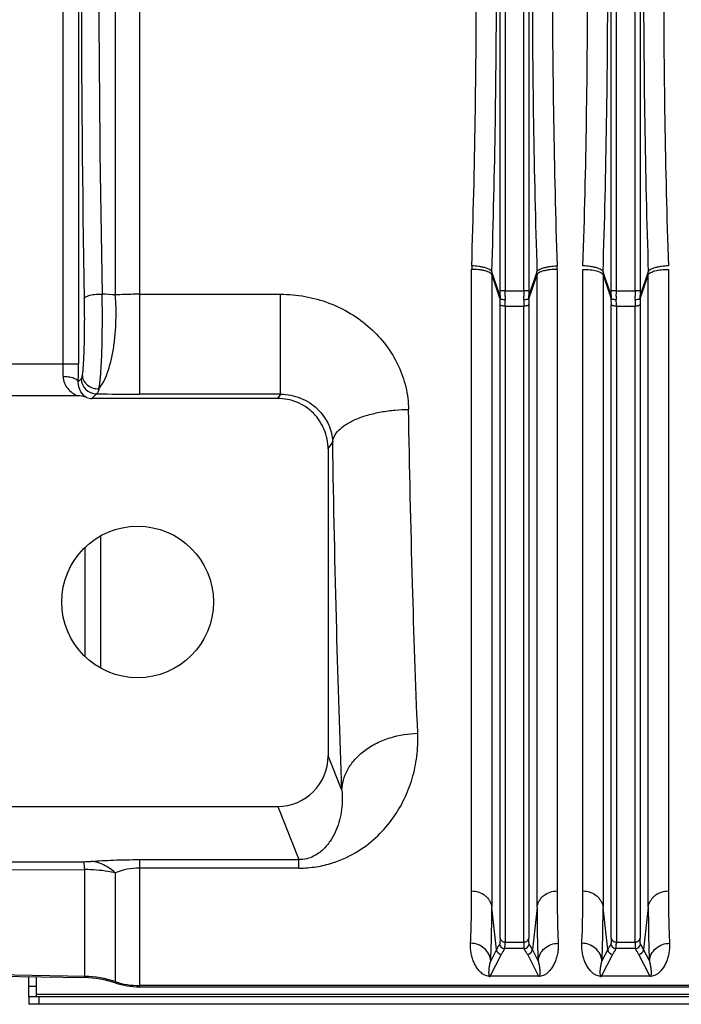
# Model space of a CAD drawing. Extents: x -3093 to 1181, y 8 to 2278.
# Tile 36 of 67: x -1904 to -1774, y 1864 to 2059. Entities that reach past the tile are written whole.
import ezdxf

# ---------------------------------------------------------------- set-up
doc = ezdxf.new("R2010")
doc.units = 0
doc.header["$LTSCALE"] = 65.395
doc.layers.get('0').update_dxf_attribs({"linetype": 'CONTINUOUS'})

msp = doc.modelspace()

# ---------------------------------------------------------------- linework, layer by layer
at = {"color": 9, "linetype": 'CONTINUOUS'}
for p, q in [((-1880.7, 2152.13), (-1880.7, 1985.11)), ((-1895.75, 1991.12), (-1895.75, 2146.8)), ((-1892.76, 2146.8), (-1892.76, 1991.12)), ((-1885.48, 2132.54), (-1885.48, 2004.73)), ((-1809.4, 2005.52), (-1809.4, 2132.48)), ((-1808.41, 2132.48), (-1808.41, 2005.52)), ((-1804.71, 2005.52), (-1804.71, 2132.48)), ((-1803.71, 2132.48), (-1803.71, 2005.52)), ((-1787.4, 2005.52), (-1787.4, 2132.48)), ((-1786.41, 2132.48), (-1786.41, 2005.52)), ((-1782.71, 2005.52), (-1782.71, 2132.48)), ((-1781.71, 2132.48), (-1781.71, 2005.52)), ((-1811.03, 2008.73), (-1809.41, 2003.99)), ((-1811.03, 2008.73), (-1811.03, 1883.57)), ((-1809.41, 2004.61), (-1811.02, 2009.32)), ((-1802.09, 2009.32), (-1803.71, 2004.61)), ((-1803.71, 2003.99), (-1802.08, 2008.73)), ((-1802.08, 1883.57), (-1802.08, 2008.73)), ((-1789.03, 2008.73), (-1787.41, 2003.99)), ((-1789.03, 2008.73), (-1789.03, 1883.57)), ((-1787.41, 2004.61), (-1789.02, 2009.32)), ((-1780.09, 2009.32), (-1781.71, 2004.61)), ((-1781.71, 2003.99), (-1780.08, 2008.73)), ((-1780.08, 1883.57), (-1780.08, 2008.73)), ((-1880.7, 2004.87), (-1852.81, 2004.87)), ((-1852.81, 1985.11), (-1852.81, 2004.87)), ((-1808.41, 2005.52), (-1804.71, 2005.52)), ((-1786.41, 2005.52), (-1782.71, 2005.52)), ((-1809.4, 1877.51), (-1809.4, 2002.79)), ((-1808.4, 2002.52), (-1804.71, 2002.52)), ((-1808.4, 2002.52), (-1808.4, 1876.73)), ((-1804.71, 1876.73), (-1804.71, 2002.52)), ((-1803.72, 2002.79), (-1803.72, 1877.51)), ((-1787.4, 1877.51), (-1787.4, 2002.79)), ((-1786.4, 2002.52), (-1782.71, 2002.52)), ((-1786.4, 2002.52), (-1786.4, 1876.73)), ((-1782.71, 1876.73), (-1782.71, 2002.52)), ((-1781.72, 2002.79), (-1781.72, 1877.51)), ((-1908.65, 1991.12), (-1892.76, 1991.12)), ((-1892.21, 1988.17), (-1892.79, 1987.58)), ((-1890.12, 1984.26), (-1889.21, 1985.17)), ((-1852.81, 1985.11), (-1880.7, 1985.11)), ((-1852.81, 1985.11), (-1853.37, 1984.26)), ((-1843.38, 1974.27), (-1842.48, 1975.62)), ((-1891.5, 1954.77), (-1891.5, 1933.23)), ((-1840.66, 1906.75), (-1843.38, 1913.57)), ((-1853.36, 1903.56), (-1849.16, 1893.04)), ((-1880.7, 1893.04), (-1849.16, 1893.04)), ((-1880.7, 1893.04), (-1880.7, 1867.88)), ((-1849.16, 1891.36), (-1880.7, 1891.36)), ((-1849.16, 1891.36), (-1849.16, 1893.04)), ((-1891.5, 1869.7), (-1891.5, 1891.08)), ((-1885.48, 1890.43), (-1885.48, 1868.66)), ((-1810.1, 1875.23), (-1811.03, 1883.57)), ((-1802.08, 1883.57), (-1803.01, 1875.23)), ((-1788.1, 1875.23), (-1789.03, 1883.57)), ((-1780.08, 1883.57), (-1781.01, 1875.23)), ((-1808.4, 1876.73), (-1804.71, 1876.73)), ((-1786.4, 1876.73), (-1782.71, 1876.73)), ((-1811.36, 1869.97), (-1809.11, 1874.32)), ((-1810.1, 1875.23), (-1811.24, 1873.02)), ((-1804.62, 1875.43), (-1808.49, 1875.43)), ((-1804, 1874.32), (-1801.76, 1869.97)), ((-1801.87, 1873.02), (-1803.01, 1875.23)), ((-1789.36, 1869.97), (-1787.11, 1874.32)), ((-1788.1, 1875.23), (-1789.24, 1873.02)), ((-1782.62, 1875.43), (-1786.49, 1875.43)), ((-1782, 1874.32), (-1779.76, 1869.97)), ((-1779.87, 1873.02), (-1781.01, 1875.23)), ((-1891.5, 1869.94), (-1951.12, 1870.98)), ((-1901.06, 1867.92), (-1902.56, 1867.92)), ((-1610.06, 1868.12), (-1880.7, 1868.12)), ((-1901.06, 1866.45), (-1667.56, 1866.45)), ((-1900.56, 1865.92), (-1900.56, 1864.42))]:
    msp.add_line(p, q, dxfattribs=at)
at = {"color": 2, "linetype": 'CONTINUOUS'}
for p, q in [((-1815.01, 1886.83), (-1815.01, 2009.79)), ((-1798.1, 2009.79), (-1798.1, 1886.83)), ((-1793.01, 1886.83), (-1793.01, 2009.79)), ((-1776.1, 2009.79), (-1776.1, 1886.83)), ((-1808.41, 2005.52), (-1809.4, 2005.52)), ((-1803.71, 2005.52), (-1804.71, 2005.52)), ((-1786.41, 2005.52), (-1787.4, 2005.52)), ((-1781.71, 2005.52), (-1782.71, 2005.52)), ((-1888.31, 1930.87), (-1888.31, 1957.13)), ((-1801.76, 1869.97), (-1811.36, 1869.97)), ((-1811.36, 1869.97), (-1811.36, 1869.94)), ((-1801.76, 1869.94), (-1801.76, 1869.97)), ((-1779.76, 1869.97), (-1789.36, 1869.97)), ((-1789.36, 1869.97), (-1789.36, 1869.94)), ((-1779.76, 1869.94), (-1779.76, 1869.97))]:
    msp.add_line(p, q, dxfattribs=at)
at = {"color": 6, "linetype": 'CONTINUOUS'}
for p, q in [((-1892.97, 1984.79), (-1908.65, 1984.79)), ((-1853.37, 1984.26), (-1890.12, 1984.26)), ((-1843.38, 1974.27), (-1843.38, 1913.57)), ((-1908.76, 1903.56), (-1853.36, 1903.56)), ((-1912.9, 1891.01), (-1891.5, 1891.08)), ((-1951.24, 1870.74), (-1891.5, 1869.7)), ((-1880.7, 1867.88), (-1610.06, 1867.88))]:
    msp.add_line(p, q, dxfattribs=at)
at = {"color": 3, "linetype": 'CONTINUOUS'}
for p, q in [((-1902.56, 1865.92), (-1902.56, 1869.89)), ((-1667.56, 1864.42), (-1902.56, 1864.42))]:
    msp.add_line(p, q, dxfattribs=at)
at = {"color": 7, "linetype": 'CONTINUOUS'}
for p, q in [((-1901.06, 1865.92), (-1901.06, 1869.87)), ((-1667.56, 1865.92), (-1902.56, 1865.92)), ((-1902.56, 1865.92), (-1902.56, 1864.42))]:
    msp.add_line(p, q, dxfattribs=at)
at = {"color": 6, "linetype": 'CONTINUOUS'}
msp.add_circle((-1881.06, 1944), 15, dxfattribs=at)
at = {"color": 9, "linetype": 'CONTINUOUS'}
for centre, radius, start, end in [((1905.3, 2069.01), 3797.48, 179.03008, 180.98146), ((1245.8, 2069.01), 3134.52, 178.84201, 181.17177), ((-1792.6, 2008.73), 18.42, 178.1663, 179.9976), ((-1820.51, 2008.73), 18.42, 0.0024, 1.8337), ((-1891.6, 1933.89), 71.11, 85.0592, 87.1485), ((-1900.06, 2002.77), 90.67, 0.01, 0.7714), ((-1918.38, 2002.51), 109.98, 0.0032, 0.7005), ((-1692.94, 2002.5), 111.77, 179.3052, 179.9912), ((-1714.53, 2002.78), 89.19, 179.2223, 179.9963), ((-1878.06, 2002.77), 90.67, 0.01, 0.7714), ((-1896.38, 2002.51), 109.98, 0.0032, 0.7005), ((-1670.94, 2002.5), 111.77, 179.3052, 179.9912), ((-1692.53, 2002.78), 89.19, 179.2223, 179.9963), ((-1985.51, 1991.11), 89.76, 358.4283, 0.0065), ((-2069.58, 1991.04), 176.82, 358.8799, 0.0243), ((-1889.2, 1988.18), 3.01, 180.186, 269.8142), ((-1880.82, 2510.72), 525.61, 269.0853, 270.0129), ((-1891.82, 1912.78), 20.15, 270.1759, 274.4588), ((-1880.71, 1878.68), 12.68, 89.9804, 112.1039), ((-1793.19, 1866.48), 19.04, 148.8447, 152.6625), ((-1808.49, 1876.43), 1, 185.2752, 269.8387), ((-1804.63, 1876.43), 1, 270.1605, 354.6363), ((-1771.19, 1866.48), 19.04, 148.8447, 152.6625), ((-1786.49, 1876.43), 1, 185.2752, 269.8387), ((-1782.63, 1876.43), 1, 270.1605, 354.6363), ((-1809.11, 1875.32), 1, 185.4311, 269.8752), ((-1792.72, 1865.84), 18.46, 148.7192, 152.6505), ((-1820.76, 1865.64), 18.87, 27.3924, 31.2374), ((-1804.01, 1875.32), 1, 270.1248, 354.5689), ((-1787.11, 1875.32), 1, 185.4311, 269.8752), ((-1770.72, 1865.84), 18.46, 148.7192, 152.6505), ((-1798.76, 1865.64), 18.87, 27.3924, 31.2374), ((-1782.01, 1875.32), 1, 270.1248, 354.5689), ((-1891.85, 1849.93), 20.01, 71.4438, 89.0008), ((-1880.7, 1883.13), 15.01, 251.4438, 270.0002)]:
    msp.add_arc(centre, radius, start, end, dxfattribs=at)
at = {"color": 2, "linetype": 'CONTINUOUS'}
for centre, radius, start, end in [((-1793.27, 2009.78), 21.74, 178.1577, 179.9842), ((-1819.84, 2009.78), 21.74, 0.0158, 1.8423), ((-1770.6, 2008.73), 18.42, 178.1663, 179.9976), ((-1798.51, 2008.73), 18.42, 0.0024, 1.8337), ((-1894.62, 2005.52), 85.22, 359.3912, 0.0007), ((-1784.15, 2004.31), 25.25, 179.3254, 180.7251), ((-1913.61, 2005.52), 105.21, 359.4521, 0.0007), ((-1778.28, 2004.22), 30.13, 179.4442, 180.6851), ((-1699.57, 2005.52), 105.14, 179.9992, 180.5481), ((-1834.83, 2004.22), 30.13, 359.3144, 0.5562), ((-1718.5, 2005.52), 85.21, 179.9993, 180.6088), ((-1828.97, 2004.31), 25.26, 359.275, 0.6745), ((-1872.62, 2005.52), 85.22, 359.3912, 0.0007), ((-1762.15, 2004.31), 25.25, 179.3254, 180.7251), ((-1891.61, 2005.52), 105.21, 359.4521, 0.0007), ((-1756.28, 2004.22), 30.13, 179.4442, 180.6851), ((-1677.57, 2005.52), 105.14, 179.9992, 180.5481), ((-1812.83, 2004.22), 30.13, 359.3144, 0.5562), ((-1696.5, 2005.52), 85.21, 179.9993, 180.6088), ((-1806.97, 2004.31), 25.26, 359.275, 0.6745), ((-1811.36, 1872.34), 2.4, 265.6766, 268.0119), ((-1811.35, 1872.69), 2.75, 268.0759, 269.9175), ((-1789.36, 1872.34), 2.4, 265.6766, 268.0119), ((-1789.35, 1872.69), 2.75, 268.0759, 269.9175)]:
    msp.add_arc(centre, radius, start, end, dxfattribs=at)
at = {"color": 6, "linetype": 'CONTINUOUS'}
for centre, radius, start, end in [((-1891.85, 1849.71), 19.99, 71.422, 88.9992), ((-1880.7, 1882.87), 14.99, 251.422, 269.9998)]:
    msp.add_arc(centre, radius, start, end, dxfattribs=at)
msp.add_ellipse((-1853.39, 1913.6), major_axis=(3.72, -9.33), ratio=0.995592, start_param=-0.378252, end_param=1.189503, dxfattribs=at)
at = {"color": 2, "linetype": 'CONTINUOUS'}
for points, knots in [([(-1815, 2010.48), (-1814.68, 2020.13), (-1814.22, 2039.63), (-1813.99, 2069), (-1814.22, 2098.37), (-1814.68, 2117.88), (-1815, 2127.52)], [0, 0, 0, 0, 0.247252, 0.500001, 0.75275, 1, 1, 1, 1]), ([(-1798.12, 2127.52), (-1798.43, 2117.88), (-1798.9, 2098.37), (-1799.13, 2069), (-1798.9, 2039.63), (-1798.43, 2020.13), (-1798.12, 2010.48)], [0, 0, 0, 0, 0.247252, 0.500001, 0.75275, 1, 1, 1, 1]), ([(-1793, 2010.48), (-1792.68, 2020.13), (-1792.22, 2039.63), (-1791.99, 2069), (-1792.22, 2098.37), (-1792.68, 2117.88), (-1793, 2127.52)], [0, 0, 0, 0, 0.247252, 0.500001, 0.75275, 1, 1, 1, 1]), ([(-1776.12, 2127.52), (-1776.43, 2117.88), (-1776.9, 2098.37), (-1777.13, 2069), (-1776.9, 2039.63), (-1776.43, 2020.13), (-1776.12, 2010.48)], [0, 0, 0, 0, 0.247252, 0.500001, 0.75275, 1, 1, 1, 1]), ([(-1789.02, 2009.32), (-1789.05, 2009.39), (-1789.16, 2009.55), (-1789.43, 2009.76), (-1789.83, 2009.95), (-1790.34, 2010.12), (-1790.95, 2010.27), (-1791.84, 2010.42), (-1792.53, 2010.47), (-1793, 2010.48)], [0, 0, 0, 0, 0.055952, 0.133186, 0.236443, 0.36434, 0.512678, 0.673678, 1, 1, 1, 1]), ([(-1776.12, 2010.48), (-1776.58, 2010.47), (-1777.27, 2010.42), (-1778.17, 2010.27), (-1778.77, 2010.12), (-1779.28, 2009.95), (-1779.68, 2009.76), (-1779.95, 2009.55), (-1780.07, 2009.39), (-1780.09, 2009.32)], [0, 0, 0, 0, 0.326322, 0.487322, 0.63566, 0.763557, 0.866814, 0.944048, 1, 1, 1, 1]), ([(-1793.01, 2009.79), (-1792.53, 2009.79), (-1791.63, 2009.74), (-1790.56, 2009.57), (-1789.85, 2009.35), (-1789.46, 2009.17), (-1789.18, 2008.98), (-1789.06, 2008.81), (-1789.03, 2008.73)], [0, 0, 0, 0, 0.338856, 0.636755, 0.759581, 0.860967, 0.940125, 1, 1, 1, 1]), ([(-1780.08, 2008.73), (-1780.06, 2008.81), (-1779.94, 2008.98), (-1779.65, 2009.17), (-1779.26, 2009.35), (-1778.55, 2009.57), (-1777.49, 2009.74), (-1776.58, 2009.79), (-1776.1, 2009.79)], [0, 0, 0, 0, 0.059875, 0.139033, 0.240419, 0.363245, 0.661144, 1, 1, 1, 1]), ([(-1809.41, 2003.99), (-1809.4, 2003.98), (-1809.37, 2003.96), (-1809.26, 2003.92), (-1809.05, 2003.88), (-1808.75, 2003.86), (-1808.53, 2003.86), (-1808.41, 2003.86)], [0, 0, 0, 0, 0.041663, 0.11054, 0.338905, 0.658225, 1, 1, 1, 1]), ([(-1804.7, 2003.86), (-1804.59, 2003.86), (-1804.36, 2003.86), (-1804.06, 2003.88), (-1803.85, 2003.92), (-1803.75, 2003.96), (-1803.72, 2003.98), (-1803.71, 2003.99)], [0, 0, 0, 0, 0.341775, 0.661095, 0.88946, 0.958337, 1, 1, 1, 1]), ([(-1787.41, 2003.99), (-1787.4, 2003.98), (-1787.37, 2003.96), (-1787.26, 2003.92), (-1787.05, 2003.88), (-1786.75, 2003.86), (-1786.53, 2003.86), (-1786.41, 2003.86)], [0, 0, 0, 0, 0.041663, 0.11054, 0.338905, 0.658225, 1, 1, 1, 1]), ([(-1782.7, 2003.86), (-1782.59, 2003.86), (-1782.36, 2003.86), (-1782.06, 2003.88), (-1781.85, 2003.92), (-1781.75, 2003.96), (-1781.72, 2003.98), (-1781.71, 2003.99)], [0, 0, 0, 0, 0.341775, 0.661095, 0.88946, 0.958337, 1, 1, 1, 1]), ([(-1815.22, 1876.49), (-1815.14, 1878.05), (-1815.04, 1881.5), (-1815.01, 1884.95), (-1815.01, 1886.83)], [0, 0, 0, 0, 0.452646, 1, 1, 1, 1]), ([(-1798.1, 1886.83), (-1798.1, 1884.95), (-1798.08, 1881.5), (-1797.97, 1878.05), (-1797.89, 1876.49)], [0, 0, 0, 0, 0.547352, 1, 1, 1, 1]), ([(-1793.22, 1876.49), (-1793.14, 1878.05), (-1793.04, 1881.5), (-1793.01, 1884.95), (-1793.01, 1886.83)], [0, 0, 0, 0, 0.452646, 1, 1, 1, 1]), ([(-1776.1, 1886.83), (-1776.1, 1884.95), (-1776.08, 1881.5), (-1775.97, 1878.05), (-1775.89, 1876.49)], [0, 0, 0, 0, 0.547352, 1, 1, 1, 1]), ([(-1811.54, 1869.94), (-1811.85, 1869.97), (-1812.33, 1870.1), (-1812.89, 1870.45), (-1813.27, 1870.77), (-1813.68, 1871.21), (-1814.12, 1871.81), (-1814.54, 1872.6), (-1814.87, 1873.47), (-1815.1, 1874.41), (-1815.23, 1875.43), (-1815.25, 1876.13), (-1815.22, 1876.49)], [0, 0, 0, 0, 0.112568, 0.180193, 0.238871, 0.294268, 0.402297, 0.511478, 0.624418, 0.742633, 0.867366, 1, 1, 1, 1]), ([(-1797.89, 1876.49), (-1797.87, 1876.13), (-1797.88, 1875.43), (-1798.01, 1874.41), (-1798.25, 1873.47), (-1798.58, 1872.6), (-1799, 1871.81), (-1799.43, 1871.21), (-1799.85, 1870.77), (-1800.23, 1870.45), (-1800.78, 1870.1), (-1801.27, 1869.97), (-1801.58, 1869.94)], [0, 0, 0, 0, 0.132573, 0.257248, 0.375405, 0.488292, 0.597421, 0.705403, 0.76078, 0.819445, 0.887083, 1, 1, 1, 1]), ([(-1789.54, 1869.94), (-1789.85, 1869.97), (-1790.33, 1870.1), (-1790.89, 1870.45), (-1791.27, 1870.77), (-1791.68, 1871.21), (-1792.12, 1871.81), (-1792.54, 1872.6), (-1792.87, 1873.47), (-1793.1, 1874.41), (-1793.23, 1875.43), (-1793.25, 1876.13), (-1793.22, 1876.49)], [0, 0, 0, 0, 0.112568, 0.180193, 0.238871, 0.294268, 0.402297, 0.511478, 0.624418, 0.742633, 0.867366, 1, 1, 1, 1]), ([(-1775.89, 1876.49), (-1775.87, 1876.13), (-1775.88, 1875.43), (-1776.01, 1874.41), (-1776.25, 1873.47), (-1776.58, 1872.6), (-1777, 1871.81), (-1777.43, 1871.21), (-1777.85, 1870.77), (-1778.23, 1870.45), (-1778.78, 1870.1), (-1779.27, 1869.97), (-1779.58, 1869.94)], [0, 0, 0, 0, 0.132573, 0.257248, 0.375405, 0.488292, 0.597421, 0.705403, 0.76078, 0.819445, 0.887083, 1, 1, 1, 1]), ([(-1801.58, 1869.94), (-1801.59, 1869.94), (-1801.65, 1869.94), (-1801.71, 1869.94), (-1801.76, 1869.94)], [0, 0, 0, 0, 0.23715, 1, 1, 1, 1]), ([(-1779.58, 1869.94), (-1779.59, 1869.94), (-1779.65, 1869.94), (-1779.71, 1869.94), (-1779.76, 1869.94)], [0, 0, 0, 0, 0.23715, 1, 1, 1, 1])]:
    msp.add_open_spline(points, degree=3, knots=knots, dxfattribs=at)
at = {"color": 9, "linetype": 'CONTINUOUS'}
for points, knots in [([(-1811.02, 2009.32), (-1810.71, 2019.15), (-1810.24, 2039.05), (-1810.01, 2069), (-1810.24, 2098.96), (-1810.71, 2118.85), (-1811.02, 2128.68)], [0, 0, 0, 0, 0.247249, 0.5, 0.752751, 1, 1, 1, 1]), ([(-1802.09, 2128.68), (-1802.41, 2118.85), (-1802.87, 2098.96), (-1803.1, 2069), (-1802.87, 2039.05), (-1802.41, 2019.15), (-1802.09, 2009.32)], [0, 0, 0, 0, 0.247249, 0.5, 0.752751, 1, 1, 1, 1]), ([(-1789.02, 2009.32), (-1788.71, 2019.15), (-1788.24, 2039.05), (-1788.01, 2069), (-1788.24, 2098.96), (-1788.71, 2118.85), (-1789.02, 2128.68)], [0, 0, 0, 0, 0.247249, 0.5, 0.752751, 1, 1, 1, 1]), ([(-1780.09, 2128.68), (-1780.41, 2118.85), (-1780.87, 2098.96), (-1781.1, 2069), (-1780.87, 2039.05), (-1780.41, 2019.15), (-1780.09, 2009.32)], [0, 0, 0, 0, 0.247249, 0.5, 0.752751, 1, 1, 1, 1]), ([(-1811.02, 2009.32), (-1811.05, 2009.39), (-1811.16, 2009.55), (-1811.43, 2009.76), (-1811.83, 2009.95), (-1812.34, 2010.12), (-1812.95, 2010.27), (-1813.84, 2010.42), (-1814.53, 2010.47), (-1815, 2010.48)], [0, 0, 0, 0, 0.055952, 0.133186, 0.236443, 0.36434, 0.512678, 0.673678, 1, 1, 1, 1]), ([(-1802.09, 2009.32), (-1802.07, 2009.39), (-1801.95, 2009.55), (-1801.68, 2009.76), (-1801.28, 2009.95), (-1800.77, 2010.12), (-1800.17, 2010.27), (-1799.27, 2010.42), (-1798.58, 2010.47), (-1798.12, 2010.48)], [0, 0, 0, 0, 0.055948, 0.133176, 0.236429, 0.364324, 0.512664, 0.673668, 1, 1, 1, 1]), ([(-1811.03, 2008.73), (-1811.06, 2008.81), (-1811.17, 2008.96), (-1811.44, 2009.16), (-1811.84, 2009.34), (-1812.35, 2009.5), (-1812.96, 2009.63), (-1813.85, 2009.76), (-1814.55, 2009.79), (-1815.01, 2009.79)], [0, 0, 0, 0, 0.05594, 0.132799, 0.235614, 0.363186, 0.511424, 0.672589, 1, 1, 1, 1]), ([(-1798.1, 2009.79), (-1798.57, 2009.79), (-1799.26, 2009.76), (-1800.16, 2009.63), (-1800.76, 2009.5), (-1801.27, 2009.34), (-1801.67, 2009.16), (-1801.95, 2008.96), (-1802.06, 2008.81), (-1802.08, 2008.73)], [0, 0, 0, 0, 0.327411, 0.488576, 0.636814, 0.764386, 0.867201, 0.94406, 1, 1, 1, 1]), ([(-1891.63, 2003.96), (-1891.6, 2004.12), (-1891.35, 2004.35), (-1890.94, 2004.55), (-1890.46, 2004.7), (-1889.89, 2004.82), (-1889.09, 2004.92), (-1888.47, 2004.93), (-1888.07, 2004.91)], [0, 0, 0, 0, 0.126666, 0.231175, 0.364023, 0.518344, 0.68328, 1, 1, 1, 1]), ([(-1888.7, 1986.19), (-1888.65, 1986.38), (-1888.58, 1986.8), (-1888.49, 1987.49), (-1888.41, 1988.29), (-1888.3, 1989.57), (-1888.2, 1991.4), (-1888.11, 1993.82), (-1888.05, 1996.48), (-1888.01, 2000.2), (-1888.03, 2003.03), (-1888.07, 2004.91)], [0, 0, 0, 0, 0.030959, 0.068162, 0.111406, 0.160374, 0.273824, 0.404596, 0.547978, 0.698725, 1, 1, 1, 1]), ([(-1888.7, 1986.19), (-1888.37, 1986.57), (-1887.74, 1987.55), (-1886.97, 1989.34), (-1886.31, 1991.56), (-1885.8, 1994.11), (-1885.47, 1996.84), (-1885.26, 2000.4), (-1885.33, 2003.04), (-1885.48, 2004.73)], [0, 0, 0, 0, 0.079193, 0.180916, 0.30339, 0.441397, 0.587502, 0.733696, 1, 1, 1, 1]), ([(-1880.7, 2004.87), (-1881.11, 2004.87), (-1882.7, 2004.86), (-1884.29, 2004.8), (-1885.48, 2004.73)], [0, 0, 0, 0, 0.254416, 1, 1, 1, 1]), ([(-1852.81, 2004.87), (-1851.18, 2004.87), (-1847.92, 2004.58), (-1843.21, 2003.28), (-1838.84, 2001.17), (-1834.99, 1998.32), (-1831.79, 1994.84), (-1829.4, 1990.87), (-1827.89, 1986.57), (-1827.52, 1983.58), (-1827.49, 1982.1)], [0, 0, 0, 0, 0.129852, 0.259225, 0.387619, 0.51451, 0.639404, 0.761941, 0.882038, 1, 1, 1, 1]), ([(-1891.63, 2003.96), (-1891.6, 2002.46), (-1891.58, 1999.48), (-1891.63, 1995.84), (-1891.71, 1993.15), (-1891.79, 1991.47), (-1891.88, 1990.11), (-1891.96, 1989.32), (-1892, 1988.98)], [0, 0, 0, 0, 0.301702, 0.596187, 0.727003, 0.840432, 0.932346, 1, 1, 1, 1]), ([(-1808.4, 2002.52), (-1808.52, 2002.52), (-1808.74, 2002.53), (-1809.05, 2002.58), (-1809.27, 2002.66), (-1809.38, 2002.74), (-1809.4, 2002.79)], [0, 0, 0, 0, 0.327686, 0.63726, 0.867808, 1, 1, 1, 1]), ([(-1803.72, 2002.79), (-1803.73, 2002.74), (-1803.84, 2002.66), (-1804.07, 2002.58), (-1804.37, 2002.53), (-1804.6, 2002.52), (-1804.71, 2002.52)], [0, 0, 0, 0, 0.132192, 0.36274, 0.672314, 1, 1, 1, 1]), ([(-1786.4, 2002.52), (-1786.52, 2002.52), (-1786.74, 2002.53), (-1787.05, 2002.58), (-1787.27, 2002.66), (-1787.38, 2002.74), (-1787.4, 2002.79)], [0, 0, 0, 0, 0.327686, 0.63726, 0.867808, 1, 1, 1, 1]), ([(-1781.72, 2002.79), (-1781.73, 2002.74), (-1781.84, 2002.66), (-1782.07, 2002.58), (-1782.37, 2002.53), (-1782.6, 2002.52), (-1782.71, 2002.52)], [0, 0, 0, 0, 0.132192, 0.36274, 0.672314, 1, 1, 1, 1]), ([(-1895.79, 1988.64), (-1895.8, 1988.18), (-1895.63, 1987.29), (-1894.93, 1986.18), (-1894.02, 1985.36), (-1893.33, 1984.96), (-1892.97, 1984.79)], [0, 0, 0, 0, 0.273986, 0.527423, 0.76771, 1, 1, 1, 1]), ([(-1895.79, 1988.64), (-1895.43, 1988.64), (-1894.89, 1988.6), (-1894.2, 1988.46), (-1893.74, 1988.33), (-1893.35, 1988.17), (-1893.01, 1987.96), (-1892.81, 1987.73), (-1892.79, 1987.58)], [0, 0, 0, 0, 0.324419, 0.484898, 0.632649, 0.759867, 0.862915, 1, 1, 1, 1]), ([(-1892, 1988.98), (-1892.02, 1988.88), (-1892.05, 1988.69), (-1892.1, 1988.45), (-1892.14, 1988.28), (-1892.18, 1988.19), (-1892.21, 1988.17)], [0, 0, 0, 0, 0.377634, 0.669908, 0.876381, 1, 1, 1, 1]), ([(-1892, 1988.98), (-1892, 1988.62), (-1891.81, 1987.83), (-1891.05, 1986.85), (-1889.93, 1986.25), (-1889.09, 1986.16), (-1888.7, 1986.19)], [0, 0, 0, 0, 0.228638, 0.48626, 0.752525, 1, 1, 1, 1]), ([(-1891.16, 1984.45), (-1891.61, 1984.71), (-1892.5, 1985.62), (-1892.82, 1986.88), (-1892.79, 1987.58)], [0, 0, 0, 0, 0.426274, 1, 1, 1, 1]), ([(-1888.7, 1986.19), (-1888.77, 1985.95), (-1888.87, 1985.63), (-1889.06, 1985.3), (-1889.16, 1985.2), (-1889.21, 1985.17)], [0, 0, 0, 0, 0.64391, 0.854928, 1, 1, 1, 1]), ([(-1852.81, 1985.11), (-1852.13, 1985.11), (-1850.78, 1984.98), (-1848.84, 1984.41), (-1847.06, 1983.49), (-1845.01, 1981.88), (-1843.13, 1979.28), (-1842.53, 1976.82), (-1842.48, 1975.62)], [0, 0, 0, 0, 0.131314, 0.262194, 0.391944, 0.519826, 0.766245, 1, 1, 1, 1]), ([(-1842.48, 1975.62), (-1842.45, 1976.02), (-1842.19, 1976.9), (-1841.26, 1978.1), (-1839.8, 1979.23), (-1837.85, 1980.23), (-1835.5, 1981.04), (-1832.9, 1981.63), (-1830.2, 1982), (-1828.39, 1982.09), (-1827.49, 1982.1)], [0, 0, 0, 0, 0.069489, 0.153895, 0.258975, 0.38573, 0.530555, 0.686587, 0.845628, 1, 1, 1, 1]), ([(-1825.67, 1918.02), (-1826.09, 1927.88), (-1826.81, 1949.24), (-1827.29, 1970.6), (-1827.49, 1982.1)], [0, 0, 0, 0, 0.461781, 1, 1, 1, 1]), ([(-1840.66, 1906.75), (-1841.08, 1917.35), (-1841.8, 1940.3), (-1842.28, 1963.26), (-1842.48, 1975.62)], [0, 0, 0, 0, 0.46177, 1, 1, 1, 1]), ([(-1849.16, 1891.36), (-1848, 1891.36), (-1845.75, 1891.53), (-1841.73, 1892.48), (-1837.51, 1894.45), (-1833.53, 1897.58), (-1830.51, 1901.11), (-1828.24, 1904.95), (-1826.64, 1909.08), (-1825.73, 1913.47), (-1825.61, 1916.5), (-1825.67, 1918.02)], [0, 0, 0, 0, 0.087969, 0.169861, 0.312034, 0.435857, 0.550723, 0.661841, 0.772347, 0.884454, 1, 1, 1, 1]), ([(-1840.66, 1906.75), (-1840.64, 1907.44), (-1840.42, 1908.86), (-1839.56, 1910.95), (-1838.12, 1912.95), (-1836.16, 1914.73), (-1833.79, 1916.17), (-1830.32, 1917.55), (-1827.51, 1917.99), (-1825.67, 1918.02)], [0, 0, 0, 0, 0.09973, 0.208581, 0.327587, 0.456277, 0.592224, 0.73138, 1, 1, 1, 1]), ([(-1840.66, 1906.75), (-1840.53, 1905.31), (-1840.61, 1903.13), (-1841.23, 1900.37), (-1841.95, 1898.43), (-1842.96, 1896.62), (-1844.36, 1894.93), (-1845.97, 1893.76), (-1847.65, 1893.15), (-1848.64, 1893.04), (-1849.16, 1893.04)], [0, 0, 0, 0, 0.242698, 0.358549, 0.472345, 0.586215, 0.704178, 0.83564, 0.912983, 1, 1, 1, 1]), ([(-1891.5, 1891.08), (-1891.52, 1891.27), (-1891.55, 1891.62), (-1891.62, 1892.07), (-1891.68, 1892.39), (-1891.73, 1892.57), (-1891.76, 1892.62)], [0, 0, 0, 0, 0.370813, 0.662797, 0.872367, 1, 1, 1, 1]), ([(-1890.25, 1892.69), (-1888.79, 1892.8), (-1885.61, 1892.98), (-1882.42, 1893.04), (-1880.7, 1893.04)], [0, 0, 0, 0, 0.461136, 1, 1, 1, 1]), ([(-1885.48, 1890.43), (-1886.17, 1891.05), (-1887.65, 1892.09), (-1889.41, 1892.6), (-1890.25, 1892.69)], [0, 0, 0, 0, 0.521809, 1, 1, 1, 1]), ([(-1885.48, 1890.43), (-1885.96, 1890.53), (-1887.2, 1890.75), (-1889.2, 1891), (-1890.73, 1891.07), (-1891.5, 1891.08)], [0, 0, 0, 0, 0.244859, 0.619743, 1, 1, 1, 1]), ([(-1815.01, 1886.83), (-1814.54, 1886.83), (-1813.57, 1886.68), (-1812.49, 1886.09), (-1811.8, 1885.4), (-1811.28, 1884.65), (-1811.08, 1884), (-1811.03, 1883.57)], [0, 0, 0, 0, 0.25116, 0.514527, 0.644426, 0.769808, 1, 1, 1, 1]), ([(-1802.08, 1883.57), (-1802.04, 1884), (-1801.83, 1884.65), (-1801.32, 1885.4), (-1800.63, 1886.09), (-1799.54, 1886.68), (-1798.57, 1886.83), (-1798.1, 1886.83)], [0, 0, 0, 0, 0.230192, 0.355574, 0.485473, 0.74884, 1, 1, 1, 1]), ([(-1793.01, 1886.83), (-1792.54, 1886.83), (-1791.57, 1886.68), (-1790.49, 1886.09), (-1789.8, 1885.4), (-1789.28, 1884.65), (-1789.08, 1884), (-1789.03, 1883.57)], [0, 0, 0, 0, 0.25116, 0.514527, 0.644426, 0.769808, 1, 1, 1, 1]), ([(-1780.08, 1883.57), (-1780.04, 1884), (-1779.83, 1884.65), (-1779.32, 1885.4), (-1778.63, 1886.09), (-1777.54, 1886.68), (-1776.57, 1886.83), (-1776.1, 1886.83)], [0, 0, 0, 0, 0.230192, 0.355574, 0.485473, 0.74884, 1, 1, 1, 1]), ([(-1811.24, 1873.02), (-1811.16, 1874.61), (-1811.06, 1878.13), (-1811.03, 1881.64), (-1811.03, 1883.57)], [0, 0, 0, 0, 0.45262, 1, 1, 1, 1]), ([(-1802.08, 1883.57), (-1802.08, 1881.64), (-1802.06, 1878.13), (-1801.95, 1874.61), (-1801.87, 1873.02)], [0, 0, 0, 0, 0.547382, 1, 1, 1, 1]), ([(-1789.24, 1873.02), (-1789.16, 1874.61), (-1789.06, 1878.13), (-1789.03, 1881.64), (-1789.03, 1883.57)], [0, 0, 0, 0, 0.45262, 1, 1, 1, 1]), ([(-1780.08, 1883.57), (-1780.08, 1881.64), (-1780.06, 1878.13), (-1779.95, 1874.61), (-1779.87, 1873.02)], [0, 0, 0, 0, 0.547382, 1, 1, 1, 1]), ([(-1811.24, 1873.02), (-1811.29, 1873.47), (-1811.57, 1874.4), (-1812.48, 1875.56), (-1813.78, 1876.32), (-1814.75, 1876.49), (-1815.22, 1876.49)], [0, 0, 0, 0, 0.236494, 0.493398, 0.754352, 1, 1, 1, 1]), ([(-1809.4, 1877.51), (-1809.4, 1877.36), (-1809.4, 1877.09), (-1809.41, 1876.74), (-1809.44, 1876.52), (-1809.46, 1876.39), (-1809.48, 1876.35), (-1809.48, 1876.34)], [0, 0, 0, 0, 0.385243, 0.681945, 0.886748, 0.954562, 1, 1, 1, 1]), ([(-1809.4, 1877.51), (-1809.39, 1877.41), (-1809.31, 1877.19), (-1809.01, 1876.85), (-1808.64, 1876.73), (-1808.4, 1876.73)], [0, 0, 0, 0, 0.22681, 0.481043, 1, 1, 1, 1]), ([(-1808.49, 1875.43), (-1808.48, 1875.44), (-1808.47, 1875.49), (-1808.44, 1875.63), (-1808.42, 1875.87), (-1808.4, 1876.26), (-1808.4, 1876.56), (-1808.4, 1876.73)], [0, 0, 0, 0, 0.044819, 0.112356, 0.31718, 0.614128, 1, 1, 1, 1]), ([(-1804.71, 1876.73), (-1804.48, 1876.73), (-1804.11, 1876.85), (-1803.8, 1877.19), (-1803.73, 1877.41), (-1803.72, 1877.51)], [0, 0, 0, 0, 0.518957, 0.77319, 1, 1, 1, 1]), ([(-1804.71, 1876.73), (-1804.71, 1876.56), (-1804.71, 1876.26), (-1804.69, 1875.87), (-1804.67, 1875.63), (-1804.65, 1875.49), (-1804.63, 1875.44), (-1804.62, 1875.43)], [0, 0, 0, 0, 0.385872, 0.682819, 0.887644, 0.955181, 1, 1, 1, 1]), ([(-1803.63, 1876.34), (-1803.64, 1876.35), (-1803.65, 1876.39), (-1803.68, 1876.52), (-1803.7, 1876.74), (-1803.71, 1877.09), (-1803.72, 1877.36), (-1803.72, 1877.51)], [0, 0, 0, 0, 0.045414, 0.113203, 0.317978, 0.614707, 1, 1, 1, 1]), ([(-1803.01, 1875.23), (-1803.06, 1875.32), (-1803.25, 1875.7), (-1803.46, 1876.06), (-1803.63, 1876.34)], [0, 0, 0, 0, 0.246482, 1, 1, 1, 1]), ([(-1801.87, 1873.02), (-1801.82, 1873.47), (-1801.55, 1874.4), (-1800.63, 1875.56), (-1799.34, 1876.32), (-1798.36, 1876.49), (-1797.89, 1876.49)], [0, 0, 0, 0, 0.236494, 0.493399, 0.754352, 1, 1, 1, 1]), ([(-1789.24, 1873.02), (-1789.29, 1873.47), (-1789.57, 1874.4), (-1790.48, 1875.56), (-1791.78, 1876.32), (-1792.75, 1876.49), (-1793.22, 1876.49)], [0, 0, 0, 0, 0.236494, 0.493398, 0.754352, 1, 1, 1, 1]), ([(-1787.4, 1877.51), (-1787.4, 1877.36), (-1787.4, 1877.09), (-1787.41, 1876.74), (-1787.44, 1876.52), (-1787.46, 1876.39), (-1787.48, 1876.35), (-1787.48, 1876.34)], [0, 0, 0, 0, 0.385243, 0.681945, 0.886748, 0.954562, 1, 1, 1, 1]), ([(-1787.4, 1877.51), (-1787.39, 1877.41), (-1787.31, 1877.19), (-1787.01, 1876.85), (-1786.64, 1876.73), (-1786.4, 1876.73)], [0, 0, 0, 0, 0.22681, 0.481043, 1, 1, 1, 1]), ([(-1786.49, 1875.43), (-1786.48, 1875.44), (-1786.47, 1875.49), (-1786.44, 1875.63), (-1786.42, 1875.87), (-1786.4, 1876.26), (-1786.4, 1876.56), (-1786.4, 1876.73)], [0, 0, 0, 0, 0.044819, 0.112356, 0.31718, 0.614128, 1, 1, 1, 1]), ([(-1782.71, 1876.73), (-1782.48, 1876.73), (-1782.11, 1876.85), (-1781.8, 1877.19), (-1781.73, 1877.41), (-1781.72, 1877.51)], [0, 0, 0, 0, 0.518957, 0.77319, 1, 1, 1, 1]), ([(-1782.71, 1876.73), (-1782.71, 1876.56), (-1782.71, 1876.26), (-1782.69, 1875.87), (-1782.67, 1875.63), (-1782.65, 1875.49), (-1782.63, 1875.44), (-1782.62, 1875.43)], [0, 0, 0, 0, 0.385872, 0.682819, 0.887644, 0.955181, 1, 1, 1, 1]), ([(-1781.63, 1876.34), (-1781.64, 1876.35), (-1781.65, 1876.39), (-1781.68, 1876.52), (-1781.7, 1876.74), (-1781.71, 1877.09), (-1781.72, 1877.36), (-1781.72, 1877.51)], [0, 0, 0, 0, 0.045414, 0.113203, 0.317978, 0.614707, 1, 1, 1, 1]), ([(-1781.01, 1875.23), (-1781.06, 1875.32), (-1781.25, 1875.7), (-1781.46, 1876.06), (-1781.63, 1876.34)], [0, 0, 0, 0, 0.246482, 1, 1, 1, 1]), ([(-1779.87, 1873.02), (-1779.82, 1873.47), (-1779.55, 1874.4), (-1778.63, 1875.56), (-1777.34, 1876.32), (-1776.36, 1876.49), (-1775.89, 1876.49)], [0, 0, 0, 0, 0.236494, 0.493399, 0.754352, 1, 1, 1, 1]), ([(-1811.53, 1870.13), (-1811.56, 1870.23), (-1811.58, 1870.45), (-1811.59, 1870.78), (-1811.57, 1871.12), (-1811.53, 1871.6), (-1811.43, 1872.24), (-1811.32, 1872.76), (-1811.24, 1873.02)], [0, 0, 0, 0, 0.10846, 0.220734, 0.33777, 0.459717, 0.718862, 1, 1, 1, 1]), ([(-1801.87, 1873.02), (-1801.8, 1872.76), (-1801.68, 1872.24), (-1801.59, 1871.6), (-1801.54, 1871.12), (-1801.52, 1870.78), (-1801.53, 1870.45), (-1801.55, 1870.24), (-1801.58, 1870.14)], [0, 0, 0, 0, 0.28108, 0.540216, 0.662176, 0.779236, 0.891543, 1, 1, 1, 1]), ([(-1789.53, 1870.13), (-1789.56, 1870.23), (-1789.58, 1870.45), (-1789.59, 1870.78), (-1789.57, 1871.12), (-1789.53, 1871.6), (-1789.43, 1872.24), (-1789.32, 1872.76), (-1789.24, 1873.02)], [0, 0, 0, 0, 0.10846, 0.220734, 0.33777, 0.459717, 0.718862, 1, 1, 1, 1]), ([(-1779.87, 1873.02), (-1779.8, 1872.76), (-1779.68, 1872.24), (-1779.59, 1871.6), (-1779.54, 1871.12), (-1779.52, 1870.78), (-1779.53, 1870.45), (-1779.55, 1870.24), (-1779.58, 1870.14)], [0, 0, 0, 0, 0.28108, 0.540216, 0.662176, 0.779236, 0.891543, 1, 1, 1, 1]), ([(-1811.36, 1869.97), (-1811.39, 1869.97), (-1811.44, 1869.98), (-1811.5, 1870.05), (-1811.52, 1870.1), (-1811.53, 1870.13)], [0, 0, 0, 0, 0.3675, 0.598898, 1, 1, 1, 1]), ([(-1801.58, 1870.14), (-1801.6, 1870.1), (-1801.62, 1870.05), (-1801.67, 1869.98), (-1801.73, 1869.97), (-1801.76, 1869.97)], [0, 0, 0, 0, 0.402446, 0.633462, 1, 1, 1, 1]), ([(-1789.36, 1869.97), (-1789.39, 1869.97), (-1789.44, 1869.98), (-1789.5, 1870.05), (-1789.52, 1870.1), (-1789.53, 1870.13)], [0, 0, 0, 0, 0.3675, 0.598898, 1, 1, 1, 1]), ([(-1779.58, 1870.14), (-1779.6, 1870.1), (-1779.62, 1870.05), (-1779.67, 1869.98), (-1779.73, 1869.97), (-1779.76, 1869.97)], [0, 0, 0, 0, 0.402446, 0.633462, 1, 1, 1, 1])]:
    msp.add_open_spline(points, degree=3, knots=knots, dxfattribs=at)
at = {"color": 6, "linetype": 'CONTINUOUS'}
for points, knots in [([(-1891.16, 1984.45), (-1891.59, 1984.61), (-1892.2, 1984.76), (-1892.82, 1984.79), (-1892.97, 1984.79)], [0, 0, 0, 0, 0.749577, 1, 1, 1, 1]), ([(-1843.38, 1974.27), (-1843.38, 1974.92), (-1843.51, 1976.23), (-1844.27, 1978.74), (-1846.12, 1981.52), (-1848.9, 1983.37), (-1851.41, 1984.13), (-1852.72, 1984.26), (-1853.37, 1984.26)], [0, 0, 0, 0, 0.125302, 0.250605, 0.500002, 0.749396, 0.874697, 1, 1, 1, 1])]:
    msp.add_open_spline(points, degree=3, knots=knots, dxfattribs=at)
for points in [[(-1891.16, 1984.45), (-1890.83, 1984.33), (-1890.47, 1984.26), (-1890.12, 1984.26)], [(-1913.16, 1892.54), (-1906.02, 1892.57), (-1898.89, 1892.59), (-1891.76, 1892.62)]]:
    msp.add_open_spline(points, degree=3, dxfattribs=at)

doc.saveas('drawing.dxf')
